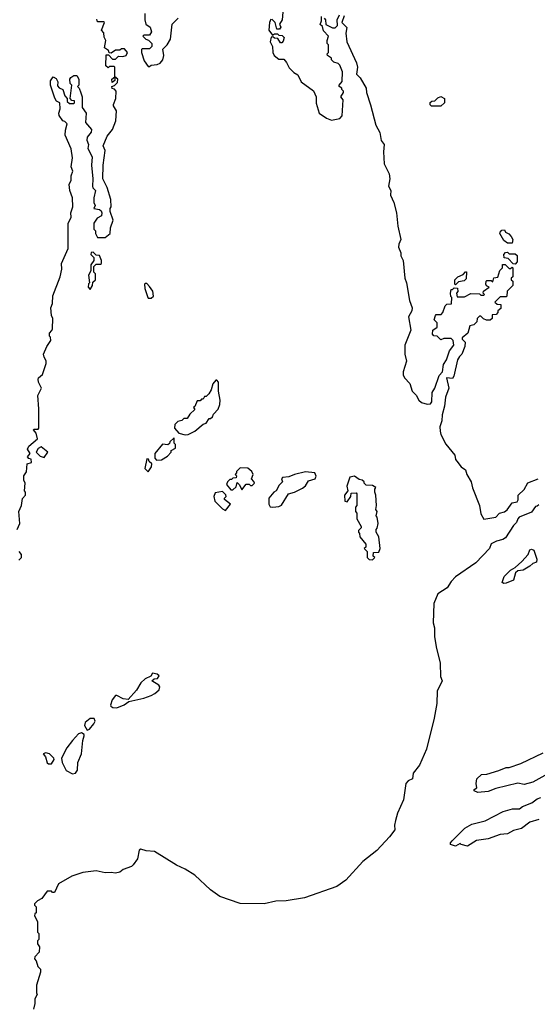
# Model space of a CAD drawing. Extents: x 2087054 to 2277909, y 548907 to 753496.
# Tile 108 of 256: x 2242140 to 2245625, y 589318 to 595945. Entities that reach past the tile are written whole.
import ezdxf

# ---------------------------------------------------------------- set-up
doc = ezdxf.new("R2010")
doc.units = 0

msp = doc.modelspace()

# ---------------------------------------------------------------- linework, layer by layer
at = {"layer": '0CON20XD'}
for points in [[(2243912.5, 595995), (2243907.5, 595945), (2243890, 595915), (2243897.5, 595895), (2243888.3, 595881.7), (2243871.7, 595881.7), (2243860, 595925), (2243838.3, 595948.3)], [(2242123.3, 592515), (2242140, 592555), (2242133.3, 592635), (2242153.3, 592675), (2242158.3, 592721.7), (2242180, 592745), (2242180, 592765), (2242172.5, 592775), (2242176.7, 592825), (2242167, 592847), (2242167.5, 592875), (2242187, 592903), (2242190, 592955), (2242220, 592965), (2242218.3, 592988.3), (2242201.7, 592991.7), (2242192.5, 593002.5), (2242210, 593025), (2242192.5, 593055), (2242202.5, 593075), (2242260, 593125), (2242251.7, 593161.7), (2242232.5, 593185), (2242235, 593190), (2242265, 593190), (2242270, 593195), (2242270, 593325), (2242262.5, 593415), (2242287.5, 593465), (2242266.7, 593505), (2242263.8, 593525), (2242266.7, 593535), (2242292.5, 593557.5), (2242319.3, 593630.7), (2242319.3, 593649.3), (2242304.1, 593674.1), (2242301.2, 593695), (2242323.9, 593746.1), (2242350, 593785), (2242348.3, 593808.3), (2242340, 593815), (2242340, 593835), (2242357, 593853), (2242360, 593865), (2242362.5, 593935), (2242353.3, 593955), (2242350, 594005), (2242360, 594035), (2242363.9, 594086.1), (2242413.3, 594215), (2242423.3, 594265), (2242422.5, 594305), (2242466.7, 594405), (2242466.4, 594573.6), (2242487.5, 594615), (2242483.3, 594645), (2242497.5, 594685), (2242496.7, 594745), (2242477.5, 594795), (2242473.3, 594835), (2242487.5, 594865), (2242487.5, 594895), (2242497.5, 594925), (2242487.5, 594955), (2242496.7, 595015), (2242487.5, 595075), (2242447, 595167), (2242448.3, 595201.7), (2242460, 595245), (2242445, 595260), (2242430, 595265), (2242405, 595300), (2242402.5, 595315), (2242412.5, 595345), (2242410, 595385), (2242387, 595397), (2242376.1, 595416.1), (2242346.7, 595505), (2242347, 595533), (2242365, 595560), (2242385, 595550), (2242397.5, 595527.5), (2242395, 595500), (2242405, 595487.5), (2242430, 595475), (2242443.3, 595433.3), (2242460, 595415), (2242460, 595395), (2242475, 595380), (2242505, 595380), (2242510, 595385), (2242508.3, 595398.3), (2242491.7, 595401.7), (2242480, 595415), (2242490, 595505), (2242480, 595515), (2242477.5, 595545), (2242483.6, 595556.4), (2242505, 595570), (2242525, 595570), (2242537.5, 595545), (2242537.5, 595505), (2242530, 595495), (2242540, 595485), (2242551.7, 595451.7), (2242560, 595425), (2242560, 595355), (2242587.5, 595315), (2242583.6, 595253.6), (2242624, 595205), (2242621.2, 595188.8), (2242593.3, 595155), (2242592.5, 595135), (2242602.5, 595105), (2242598.3, 595078.3), (2242627, 595023), (2242622.5, 594965), (2242632.5, 594875), (2242630, 594825), (2242633, 594813), (2242650, 594795), (2242640, 594745), (2242640, 594715), (2242647.5, 594695), (2242640, 594675), (2242677, 594667), (2242688.3, 594658.3), (2242692.5, 594645), (2242690, 594625), (2242661.7, 594608.3), (2242640, 594575), (2242640, 594535), (2242650, 594525), (2242650, 594505), (2242665, 594480), (2242715, 594480), (2242750, 594505), (2242752.5, 594545), (2242770, 594595), (2242750, 594655), (2242750, 594675), (2242756.7, 594685), (2242753.3, 594735), (2242730, 594815), (2242700, 594875), (2242701.2, 594965), (2242716.2, 595065), (2242701.2, 595095), (2242729.1, 595160.9), (2242763.8, 595205), (2242786.7, 595265), (2242791.7, 595331.7), (2242772.5, 595365), (2242772.5, 595375), (2242787.5, 595415), (2242790, 595465), (2242778.3, 595478.3), (2242761.7, 595481.7), (2242760, 595495), (2242778.3, 595501.7), (2242798.3, 595521.7), (2242800, 595545), (2242780, 595560), (2242780, 595535), (2242761.7, 595521.7), (2242760, 595545), (2242780, 595560), (2242780, 595625), (2242775, 595630), (2242745, 595630), (2242735, 595620), (2242720, 595635), (2242721.7, 595708.3), (2242738.3, 595708.3), (2242765, 595680), (2242785, 595680), (2242805, 595700), (2242835, 595697.5), (2242856.1, 595703.9), (2242866.7, 595725), (2242845, 595750), (2242825, 595750), (2242815, 595740), (2242785, 595740), (2242755, 595720), (2242741.7, 595721.7), (2242738.3, 595738.3), (2242710, 595755), (2242720, 595805), (2242708.3, 595828.3), (2242707, 595857), (2242690, 595875), (2242710, 595925), (2242705, 595930), (2242665, 595930), (2242658.3, 595948.3)], [(2242983, 595987), (2242982.5, 595945), (2242990, 595915), (2243017.5, 595895), (2243026.4, 595863.6), (2243015, 595840), (2242975, 595840), (2242970, 595835), (2242990, 595815), (2243008.3, 595808.3), (2243030, 595785), (2243030, 595765), (2243015, 595750), (2242965, 595750), (2242960, 595745), (2242960, 595725), (2242978.3, 595668.3), (2243005, 595630), (2243015, 595630), (2243025, 595640), (2243065, 595642.5), (2243085, 595652.5), (2243103.3, 595675), (2243110, 595705), (2243103, 595747), (2243132.5, 595775), (2243156.2, 595815), (2243166.7, 595915), (2243206.7, 595955)], [(2243831.7, 595948.3), (2243822.5, 595925), (2243817.5, 595875), (2243841.7, 595841.7), (2243855, 595850), (2243875, 595850), (2243885, 595840), (2243908.3, 595838.3), (2243920, 595825), (2243915, 595800), (2243905, 595790), (2243895, 595790), (2243878.3, 595818.3), (2243855, 595820), (2243845, 595830), (2243833, 595827), (2243827.5, 595795), (2243842.5, 595765), (2243843.3, 595725), (2243852.5, 595705), (2243885, 595680), (2243918.3, 595678.3), (2243937, 595657), (2243955, 595620), (2243985, 595590), (2244013, 595573), (2244035, 595527.5), (2244117.3, 595467.3), (2244136.7, 595425), (2244137, 595383), (2244156.1, 595316.1), (2244205, 595282.5), (2244238.3, 595268.3), (2244295, 595280), (2244311.7, 595298.3), (2244317.5, 595405), (2244302.5, 595425), (2244320, 595455), (2244320, 595465), (2244310, 595475), (2244310, 595485), (2244290, 595495), (2244290, 595505), (2244311.7, 595528.3), (2244312.5, 595595), (2244295, 595640), (2244285, 595650), (2244255, 595660), (2244240, 595675), (2244240, 595685), (2244212.5, 595705), (2244210, 595715), (2244220, 595725), (2244220, 595775), (2244210, 595785), (2244210, 595805), (2244220, 595835), (2244185, 595870), (2244178.3, 595898.3), (2244163, 595913), (2244171.7, 595938.3), (2244172.5, 595967.5)], [(2244190, 595955), (2244200, 595945), (2244201.7, 595911.7), (2244245, 595890), (2244265, 595890), (2244280, 595905), (2244277.5, 595945), (2244293.3, 595976.7)], [(2244325, 595970), (2244310, 595925), (2244341.7, 595891.7), (2244336.7, 595855), (2244342.5, 595795), (2244408, 595655), (2244413.8, 595625), (2244408.3, 595578.3), (2244433, 595553), (2244473.8, 595485), (2244474.2, 595455), (2244502.7, 595372.7), (2244538, 595235), (2244564.3, 595185), (2244572.7, 595132.7), (2244593.3, 595105), (2244588.6, 595055), (2244594.2, 594975), (2244627.9, 594907.9), (2244631.4, 594875), (2244624.2, 594825), (2244638, 594795), (2244637.1, 594765), (2244660, 594715), (2244676.2, 594645), (2244685.7, 594555), (2244706, 594465), (2244692.5, 594435), (2244690.8, 594415), (2244707, 594377), (2244706, 594355), (2244722, 594325), (2244732.5, 594205), (2244744.2, 594174.2), (2244763.8, 594055), (2244783.3, 594005), (2244780, 593985), (2244758, 593945), (2244773.6, 593856.4), (2244733.8, 593755), (2244733.8, 593695), (2244743.6, 593646.4), (2244721.2, 593575), (2244721.2, 593555), (2244730, 593535), (2244765.7, 593495.7), (2244782, 593445), (2244808.8, 593418.8), (2244828, 593385), (2244845, 593368.8), (2244883.6, 593356.4), (2244905, 593360), (2244915, 593372.5), (2244917.5, 593435), (2244935.9, 593464.1), (2244965, 593550), (2244987.5, 593575), (2244992.5, 593625), (2245013.3, 593655), (2245033.9, 593716.1), (2245062.5, 593755), (2245057.5, 593785), (2245045, 593800), (2244995, 593800), (2244975, 593790), (2244950, 593815), (2244928.3, 593818.3), (2244918.3, 593828.3), (2244922.5, 593855), (2244950, 593875), (2244950, 593905), (2244930, 593925), (2244940, 593955), (2244945, 593960), (2244978.3, 593961.7), (2244990, 593975), (2245005, 594020)], [(2244975, 595362.5), (2244913, 595363), (2244903, 595373), (2244903, 595387), (2244915, 595397.5), (2244935, 595400), (2244955, 595420), (2244975, 595427.5), (2245000, 595415), (2245000, 595385), (2244975, 595362.5)], [(2245455, 594440), (2245425, 594440), (2245400, 594460), (2245372.5, 594505), (2245373.9, 594516.1), (2245385, 594527.5), (2245405, 594530), (2245410, 594515), (2245433, 594503), (2245450, 594485), (2245460, 594465), (2245455, 594440)], [(2242615, 594130), (2242630, 594155), (2242631.7, 594178.3), (2242650, 594195), (2242650, 594235), (2242640, 594245), (2242640, 594285), (2242655, 594300), (2242685, 594300), (2242690, 594305), (2242690, 594325), (2242678.3, 594358.3), (2242655, 594360), (2242635, 594380), (2242621.7, 594378.3), (2242620, 594365), (2242640, 594345), (2242640, 594325), (2242620, 594295), (2242620, 594255), (2242602.5, 594225), (2242610, 594175), (2242603, 594167), (2242600, 594145), (2242615, 594130)], [(2245475, 594300), (2245461.7, 594301.7), (2245428.3, 594338.3), (2245401.7, 594341.7), (2245400, 594365), (2245411.7, 594378.3), (2245425, 594380), (2245435, 594370), (2245475, 594370), (2245488.3, 594358.3), (2245490, 594315), (2245475, 594300)], [(2245005, 594020), (2245015, 594030), (2245047, 594033), (2245050, 594075), (2245043, 594083), (2245040, 594105), (2245045, 594130), (2245055, 594130), (2245065, 594140), (2245088.3, 594138.3), (2245090, 594115), (2245080, 594105), (2245085, 594080), (2245135, 594080), (2245177, 594103), (2245235, 594100), (2245245, 594090), (2245265, 594090), (2245270, 594095), (2245260, 594105), (2245261.7, 594118.3), (2245300, 594145), (2245283, 594153), (2245277.5, 594165), (2245280, 594185), (2245285, 594190), (2245315, 594190), (2245325, 594180), (2245331.7, 594208.3), (2245358.3, 594211.7), (2245373, 594257), (2245390, 594275), (2245391.7, 594298.3), (2245408.3, 594298.3), (2245435, 594270), (2245445, 594270), (2245455, 594280), (2245460, 594275), (2245460, 594215), (2245450, 594205), (2245450, 594195), (2245460, 594185), (2245460, 594155), (2245421.7, 594118.3), (2245420, 594085), (2245415, 594080), (2245375, 594080), (2245340, 594045), (2245355, 594030), (2245378.3, 594028.3), (2245378.3, 594001.7), (2245360, 593985), (2245360, 593975), (2245348.3, 593961.7), (2245321.7, 593958.3), (2245320, 593935), (2245308.3, 593921.7), (2245282.5, 593922.5), (2245261.7, 593931.7), (2245245, 593950), (2245235, 593950), (2245220, 593935), (2245218.3, 593911.7), (2245198.3, 593891.7), (2245170, 593885), (2245157.5, 593835), (2245120, 593805), (2245120, 593795), (2245140, 593775), (2245137.5, 593745), (2245117.5, 593695), (2245100.7, 593679.3), (2245087.5, 593655), (2245063.6, 593546.4), (2245055, 593530), (2245012.5, 593535), (2245030, 593465), (2245005.8, 593404.2), (2245001.2, 593345), (2244984.5, 593285.5), (2244982.5, 593245), (2244968.8, 593205), (2244970, 593175), (2244975, 593152.5), (2245008.5, 593088.5), (2245070, 593015), (2245073.3, 592985), (2245083, 592973), (2245112.5, 592935), (2245142.5, 592915), (2245150, 592885), (2245178.8, 592835), (2245188.6, 592795), (2245236.2, 592675), (2245245, 592620), (2245265, 592582.5), (2245345, 592596.7), (2245370, 592625), (2245405, 592633.8), (2245423, 592647), (2245456.4, 592693.6), (2245488.8, 592701.2), (2245496.4, 592713.6), (2245496.7, 592745), (2245536.1, 592783.9), (2245561.7, 592828.3), (2245630, 592855)], [(2245075, 594160), (2245070, 594165), (2245070, 594195), (2245090, 594215), (2245125, 594230), (2245141.7, 594248.3), (2245148.3, 594248.3), (2245145, 594200), (2245131.7, 594188.3), (2245095, 594180), (2245075, 594160)], [(2243025, 594070), (2243040, 594085), (2243037, 594117), (2243015, 594150), (2242995, 594170), (2242985, 594170), (2242980, 594165), (2242982.5, 594135), (2243002.5, 594075), (2243005, 594070), (2243025, 594070)], [(2243255, 593150), (2243275, 593152.5), (2243320, 593175), (2243375, 593222.5), (2243395, 593230), (2243415, 593260), (2243425, 593260), (2243438.3, 593271.7), (2243445, 593290), (2243476.1, 593323.9), (2243488, 593355), (2243488.8, 593385), (2243477.5, 593445), (2243477.5, 593505), (2243468.3, 593518.3), (2243461.7, 593518.3), (2243440, 593495), (2243430, 593455), (2243413, 593427), (2243395, 593410), (2243385, 593410), (2243375, 593390), (2243365, 593390), (2243355, 593380), (2243335, 593380), (2243318.3, 593341.7), (2243310, 593335), (2243318.3, 593321.7), (2243285, 593290), (2243268.3, 593261.7), (2243245, 593260), (2243231.7, 593248.3), (2243205, 593240), (2243185, 593220), (2243182.5, 593195), (2243212.5, 593162.5), (2243255, 593150)], [(2243061.7, 592981.7), (2243095, 592982.5), (2243135, 593007.5), (2243160, 593035), (2243160, 593045), (2243188.3, 593061.7), (2243190, 593085), (2243180, 593095), (2243180, 593130), (2243150, 593105), (2243148.3, 593091.7), (2243137, 593083), (2243101.7, 593088.3), (2243050, 593025), (2243050, 592995), (2243061.7, 592981.7)], [(2242305, 592997.5), (2242330, 593035), (2242285, 593070), (2242265, 593060), (2242250, 593035), (2242277, 593007), (2242305, 592997.5)], [(2243005, 592902.5), (2243027.5, 592935), (2243030, 592955), (2243011.7, 592971.7), (2243008.3, 592988.3), (2242995, 592990), (2242982.5, 592925), (2243005, 592902.5)], [(2243635, 592780), (2243665, 592820), (2243685, 592820), (2243695, 592810), (2243705, 592810), (2243720, 592825), (2243717, 592837), (2243700, 592855), (2243712.5, 592885), (2243702.5, 592905), (2243675, 592927.5), (2243625, 592930), (2243600, 592905), (2243600, 592895), (2243590, 592885), (2243600, 592875), (2243598.3, 592861.7), (2243575, 592860), (2243565, 592850), (2243555, 592850), (2243540, 592835), (2243533, 592817), (2243561.7, 592781.7), (2243575, 592780), (2243598.3, 592801.7), (2243605, 592830), (2243620, 592815), (2243635, 592780)], [(2243845, 592663.3), (2243885, 592668.8), (2243902.3, 592677.7), (2243950, 592755), (2243990, 592765), (2244045, 592792.5), (2244065, 592807.5), (2244085, 592842.5), (2244130, 592855), (2244137, 592873), (2244126.4, 592896.4), (2244065, 592902.5), (2243990, 592885), (2243951.7, 592868.3), (2243910, 592865), (2243902.5, 592855), (2243910, 592835), (2243887, 592813), (2243867.5, 592775), (2243850, 592765), (2243817.5, 592725), (2243816.7, 592685), (2243827, 592667), (2243845, 592663.3)], [(2244515, 592310), (2244530, 592325), (2244520, 592335), (2244521.7, 592358.3), (2244558.3, 592361.7), (2244566.7, 592385), (2244557.5, 592465), (2244540, 592495), (2244540, 592515), (2244547, 592523), (2244552.5, 592555), (2244547, 592597), (2244540, 592605), (2244547.5, 592635), (2244538.3, 592648.3), (2244542.5, 592675), (2244537.5, 592745), (2244530, 592765), (2244530, 592785), (2244537, 592797), (2244515, 592810), (2244471.7, 592811.7), (2244460, 592825), (2244460, 592835), (2244446.1, 592846.1), (2244425, 592850), (2244395, 592872.5), (2244363, 592867), (2244342.5, 592805), (2244350, 592775), (2244327.5, 592745), (2244330, 592705), (2244345, 592700), (2244370, 592735), (2244371.7, 592758.3), (2244405, 592760), (2244410, 592755), (2244410, 592675), (2244400, 592665), (2244400, 592635), (2244410, 592625), (2244410, 592585), (2244440, 592535), (2244440, 592525), (2244421.7, 592508.3), (2244420, 592495), (2244427.5, 592487.5), (2244430, 592465), (2244470, 592415), (2244470, 592395), (2244460, 592385), (2244480, 592365), (2244480, 592325), (2244493, 592313), (2244515, 592310)], [(2243525, 592642.5), (2243560, 592685), (2243520, 592715), (2243520, 592725), (2243530, 592735), (2243528.3, 592748.3), (2243505, 592770), (2243455, 592760), (2243447.5, 592735), (2243453.3, 592705), (2243505, 592653.3), (2243525, 592642.5)], [(2245635, 592680), (2245625, 592670), (2245611.7, 592668.3), (2245585, 592630), (2245503.6, 592596.4), (2245493.8, 592586.2), (2245485, 592560), (2245465, 592540), (2245411.7, 592458.3), (2245393.9, 592446.1), (2245350, 592435), (2245315, 592416.7), (2245303.3, 592385), (2245211.2, 592288.8), (2245074.2, 592195), (2245045.8, 592165), (2245018.9, 592121.1), (2244955, 592080), (2244927.5, 592015), (2244922.7, 591885), (2244931.9, 591851.9), (2244933.3, 591793.3), (2244943.8, 591725), (2244971.4, 591615), (2244974.2, 591525), (2244983.3, 591495), (2244951.1, 591425), (2244947.9, 591342.1), (2244931.2, 591245), (2244879.5, 591035), (2244831.2, 590928.8), (2244789.2, 590875), (2244784, 590836), (2244755, 590822.9), (2244738.9, 590805), (2244723.8, 590695), (2244684, 590605), (2244669.2, 590555), (2244662.9, 590525), (2244666.4, 590493.6), (2244630, 590445), (2244545, 590352.7), (2244449.6, 590280.4), (2244335.6, 590155), (2244275, 590111.1), (2244058, 590035), (2243934.7, 590014.7), (2243865, 590012.9), (2243785, 589994.7), (2243625, 589996), (2243488.1, 590045), (2243425, 590089.6), (2243318.1, 590188.1), (2243255, 590228), (2243195.6, 590255), (2243046.7, 590346.8), (2242991.5, 590351.5), (2242955, 590362), (2242944, 590355), (2242933.4, 590296.6), (2242905, 590256.7), (2242893.9, 590246.1), (2242837.5, 590225), (2242815, 590206.7), (2242785, 590200), (2242755, 590206.2), (2242715, 590203.8), (2242655, 590217.1), (2242565, 590204.7), (2242490.2, 590179.8), (2242401.7, 590128.3), (2242375, 590070), (2242361.7, 590071.7), (2242355, 590080), (2242325, 590080), (2242289.3, 590030.7), (2242260, 590015), (2242240, 589995), (2242240, 589985), (2242250, 589975), (2242250, 589935), (2242241.7, 589928.3), (2242240, 589915), (2242260, 589875), (2242260, 589805), (2242270, 589795), (2242270, 589755), (2242260, 589745), (2242260, 589725), (2242272.5, 589705), (2242271.7, 589668.3), (2242241.7, 589638.3), (2242240, 589625), (2242251.7, 589611.7), (2242263, 589573), (2242280, 589555), (2242280, 589535), (2242253.6, 589446.4), (2242252.5, 589395), (2242257.5, 589385), (2242242.5, 589355), (2242242.5, 589325), (2242232.5, 589285)], [(2242135, 592307.5), (2242152.5, 592325), (2242152.5, 592345), (2242137, 592367)], [(2245400.7, 592150.7), (2245388.3, 592158.3), (2245402.7, 592197.3), (2245445, 592240), (2245475, 592257.5), (2245521.7, 592298.3), (2245563.3, 592345), (2245575, 592377.5), (2245585, 592382.5), (2245602.5, 592375), (2245622.5, 592315), (2245620, 592295), (2245593.9, 592286.1), (2245575, 592267.5), (2245528.8, 592241.2), (2245493.8, 592236.2), (2245478.3, 592221.7), (2245465, 592172.5), (2245415, 592153.3), (2245400.7, 592150.7)], [(2242795, 591314.3), (2242843.8, 591335), (2242875, 591357.5), (2242975, 591379.6), (2243025, 591396.4), (2243049.1, 591410.9), (2243078, 591435), (2243083.3, 591455), (2243076.7, 591466.7), (2243030, 591495), (2243045, 591510), (2243068.3, 591511.7), (2243078.3, 591528.3), (2243065, 591540), (2243035, 591546.7), (2243023, 591527), (2242985, 591510), (2242955, 591481.4), (2242927.4, 591432.6), (2242870, 591370), (2242835.9, 591374.1), (2242795, 591396.2), (2242785, 591396), (2242762.4, 591367.6), (2242752.3, 591332.3), (2242753.9, 591323.9), (2242766.9, 591316.9), (2242795, 591314.3)], [(2242595, 591163.8), (2242609.7, 591170.3), (2242638.6, 591205), (2242648, 591225), (2242641.7, 591241.7), (2242615, 591241.2), (2242581.3, 591215), (2242575.5, 591195), (2242595, 591163.8)], [(2242495, 590870), (2242515, 590874), (2242530, 590895), (2242530.8, 590945), (2242555.6, 591005), (2242564.2, 591095), (2242574, 591125), (2242573.8, 591135), (2242555.6, 591145.6), (2242535, 591138.9), (2242494.5, 591095), (2242457.5, 591045), (2242422.5, 590975), (2242426.7, 590945), (2242452.4, 590892.4), (2242495, 590870)], [(2242355, 590937.5), (2242372.5, 590965), (2242370, 590975), (2242340, 591005), (2242315, 591011.2), (2242297.5, 591005), (2242313.3, 590985), (2242324.1, 590944.1), (2242335, 590937.5), (2242355, 590937.5)], [(2245675, 590857.5), (2245595, 590813.3), (2245536.7, 590796.7), (2245493.9, 590806.1), (2245345, 590771.2), (2245295, 590750), (2245225, 590743.8), (2245200, 590755), (2245200, 590765), (2245217.5, 590775), (2245212.5, 590805), (2245217.5, 590835), (2245250, 590865), (2245285, 590867.5), (2245365, 590891.2), (2245415, 590913.3), (2245435, 590913.3), (2245515, 590940), (2245665, 591010)], [(2245635, 590563.3), (2245575, 590543.3), (2245517.7, 590502.3), (2245465, 590488.8), (2245425, 590466), (2245375, 590461.2), (2245295, 590432), (2245215, 590420), (2245155, 590383.3), (2245113, 590393), (2245105, 590400), (2245075, 590382.5), (2245040, 590395), (2245040, 590405), (2245050.7, 590419.3), (2245137.5, 590505), (2245185, 590530), (2245275, 590553.3), (2245394.3, 590615.7), (2245457, 590633), (2245505, 590633.3), (2245525, 590648.8), (2245587.5, 590675), (2245625, 590702), (2245648.8, 590711.2)]]:
    msp.add_lwpolyline(points, dxfattribs=at)

doc.saveas('drawing.dxf')
